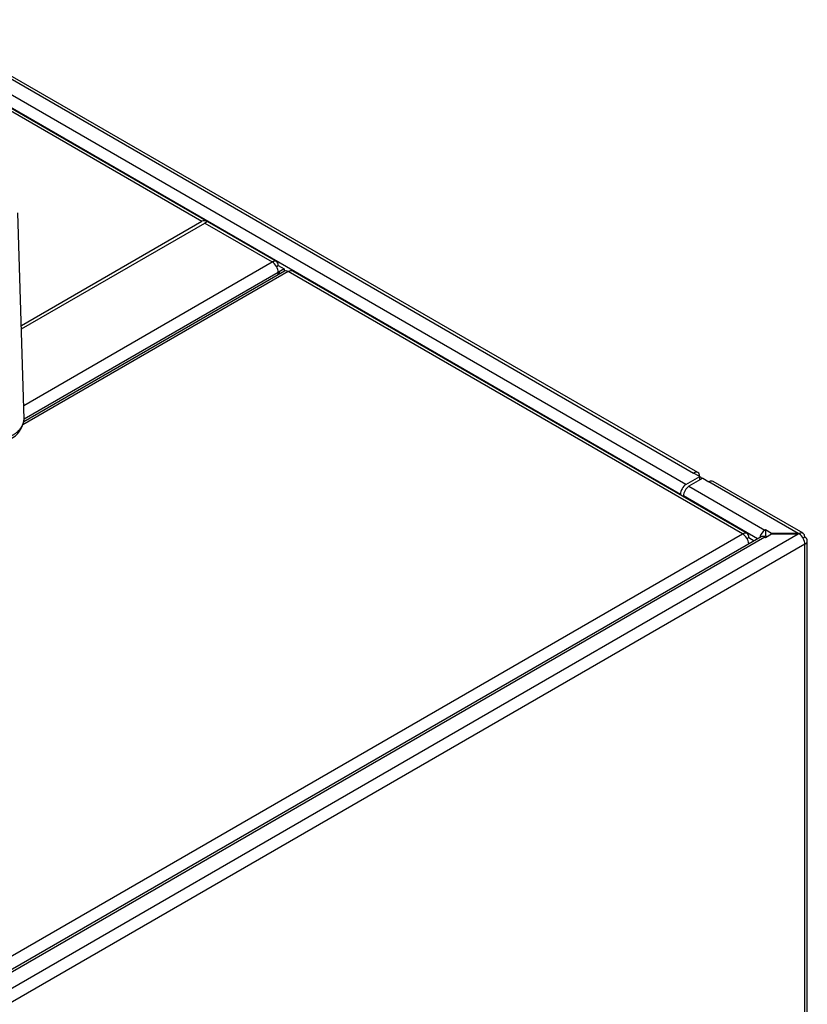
# Model space of a CAD drawing. Header units: millimetres. Extents: x -40 to 419, y 0 to 295.
# Tile 36 of 40: x 377 to 388, y 144 to 158. Entities that reach past the tile are written whole.
import ezdxf

# ---------------------------------------------------------------- set-up
doc = ezdxf.new("R2010")
doc.units = ezdxf.units.MM
doc.layers.add('BW4_CTMPLUS_HEER', color=7, linetype='Continuous')
doc.layers.add('Standard', color=7, linetype='Continuous')

# ---------------------------------------------------------------- blocks, each defined once
blk = doc.blocks.new('SE2')
at = {"layer": 'BW4_CTMPLUS_HEER', "color": 7, "linetype": 'Continuous'}
for p, q in [((386.064, 151.641), (375.184, 157.923)), ((375.186, 157.881), (386.004, 151.635)), ((385.897, 151.475), (375.193, 157.655)), ((375.198, 157.476), (385.82, 151.343)), ((380.218, 154.568), (375.199, 157.466)), ((375.2, 157.426), (379.182, 155.127)), ((376.719, 152.38), (376.631, 155.243)), ((376.679, 153.682), (379.182, 155.127)), ((376.681, 153.634), (379.224, 155.102)), ((379.259, 155.122), (379.224, 155.102)), ((379.224, 155.102), (380.159, 154.562)), ((376.713, 152.573), (380.159, 154.562)), ((380.218, 154.5), (380.243, 154.514)), ((380.243, 154.514), (380.326, 154.466)), ((380.326, 154.466), (380.255, 154.425)), ((380.326, 154.466), (380.326, 154.432)), ((380.38, 154.429), (376.7, 152.304)), ((380.33, 154.434), (376.711, 152.344)), ((380.243, 154.418), (376.719, 152.384)), ((380.242, 154.433), (380.255, 154.425)), ((380.243, 154.383), (380.243, 154.418)), ((380.255, 154.425), (380.255, 154.391)), ((386.683, 150.79), (380.38, 154.429)), ((386.745, 150.796), (380.443, 154.435)), ((385.897, 151.475), (386.089, 151.586)), ((386.089, 151.586), (386.004, 151.635)), ((386.089, 151.537), (386.089, 151.586)), ((386.131, 151.562), (385.939, 151.451)), ((385.939, 151.451), (386.993, 150.842)), ((386.131, 151.562), (386.216, 151.513)), ((387.454, 150.798), (386.216, 151.513)), ((387.521, 150.8), (386.276, 151.519)), ((385.82, 151.331), (385.82, 151.343)), ((386.892, 150.724), (385.863, 151.318)), ((385.863, 151.318), (385.863, 151.306)), ((354.015, 131.929), (386.683, 150.79)), ((354.396, 131.705), (387.454, 150.79)), ((387.001, 150.847), (386.993, 150.842)), ((386.993, 150.761), (387.001, 150.766)), ((387.001, 150.847), (387.001, 150.766)), ((387.086, 150.798), (387.001, 150.847)), ((387.001, 150.741), (387.086, 150.79)), ((387.001, 150.766), (387.022, 150.753)), ((387.454, 150.798), (387.086, 150.798)), ((387.086, 150.79), (387.086, 150.798)), ((387.086, 150.79), (387.454, 150.79)), ((387.468, 150.79), (387.468, 150.798)), ((386.939, 150.751), (354.15, 131.821)), ((386.993, 150.746), (354.204, 131.816)), ((387.546, 150.647), (354.481, 131.558)), ((386.771, 150.739), (386.745, 150.724)), ((386.774, 150.656), (386.77, 150.659)), ((386.771, 150.739), (386.844, 150.697)), ((386.987, 150.749), (386.987, 150.751)), ((386.993, 150.746), (387.001, 150.741)), ((387.546, 150.745), (387.521, 150.731)), ((387.546, 138.922), (387.546, 150.647)), ((387.581, 138.971), (387.581, 150.696))]:
    blk.add_line(p, q, dxfattribs=at)
blk.add_arc((376.368, 152.419), 0.351, 296.0392, 353.7878, dxfattribs=at)
for centre, major_axis, start_param, end_param in [((379.265, 154.982), (-0.083, 0.145), 5.554068, 6.283185), ((380.159, 154.466), (-0.059, -0.102), 2.356194, 3.926991), ((380.159, 154.466), (-0.059, 0.102), 3.926991, 5.497787), ((380.38, 154.347), (0.05, -0.0867), 2.356194, 3.141593), ((380.38, 154.327), (-0.063, -0.108), 3.141593, 3.926991), ((386.004, 151.537), (-0.06, -0.104), 2.356194, 3.926991), ((386.004, 151.537), (-0.12, 0), 3.403392, 3.926991), ((385.897, 151.387), (-0.054, -0.0935), 3.926991, 5.497787), ((385.939, 151.363), (-0.054, -0.0935), 3.926991, 5.497787), ((386.216, 151.415), (-0.06, -0.104), 3.141593, 3.926991), ((386.683, 150.688), (-0.062, -0.108), 2.356194, 3.926991), ((386.683, 150.688), (-0.063, 0.108), 4.088551, 5.497787), ((386.993, 150.754), (0.054, 0.0935), 0.785398, 2.028754), ((387.454, 150.7), (0.17, 0), 1.487366, 1.570796), ((387.454, 150.692), (0.17, 0), 1.487366, 1.570796), ((387.461, 150.696), (-0.06, -0.104), 2.356194, 3.843561), ((387.461, 150.696), (-0.06, 0.104), 3.926991, 5.414357), ((386.993, 150.658), (0.054, -0.0935), 2.356194, 3.141593), ((386.993, 150.754), (-0.004, -0.00693), 3.926991, 5.497787), ((387.461, 150.696), (-0.12, 0), 2.356194, 3.926991)]:
    blk.add_ellipse(centre, major_axis=major_axis, ratio=0.57735, start_param=start_param, end_param=end_param, dxfattribs=at)
blk.add_open_spline([(376.543, 152.15), (376.548, 152.153), (376.558, 152.159), (376.573, 152.169), (376.587, 152.178), (376.601, 152.189), (376.613, 152.199), (376.625, 152.209), (376.636, 152.22), (376.646, 152.231), (376.656, 152.241), (376.665, 152.252), (376.673, 152.263), (376.681, 152.274), (376.687, 152.285), (376.693, 152.296), (376.699, 152.308), (376.703, 152.319), (376.708, 152.33), (376.711, 152.341), (376.714, 152.352), (376.716, 152.363), (376.717, 152.373), (376.718, 152.384), (376.719, 152.394), (376.719, 152.401), (376.719, 152.403)], degree=3, knots=[0, 0, 0, 0, 0.0239576, 0.0477194, 0.0712855, 0.0946557, 0.1178301, 0.1408087, 0.1635915, 0.1861785, 0.2085697, 0.2307651, 0.2527648, 0.2745686, 0.2961767, 0.317589, 0.3388055, 0.3598262, 0.3806511, 0.4012803, 0.4217137, 0.4419514, 0.4619933, 0.4818394, 0.5014898, 0.5173689, 0.5173689, 0.5173689, 0.5173689], dxfattribs=at)

msp = doc.modelspace()

# ---------------------------------------------------------------- block references
at = {"layer": 'Standard'}
msp.add_blockref('SE2', (0, 0), dxfattribs=at)

doc.saveas('drawing.dxf')
